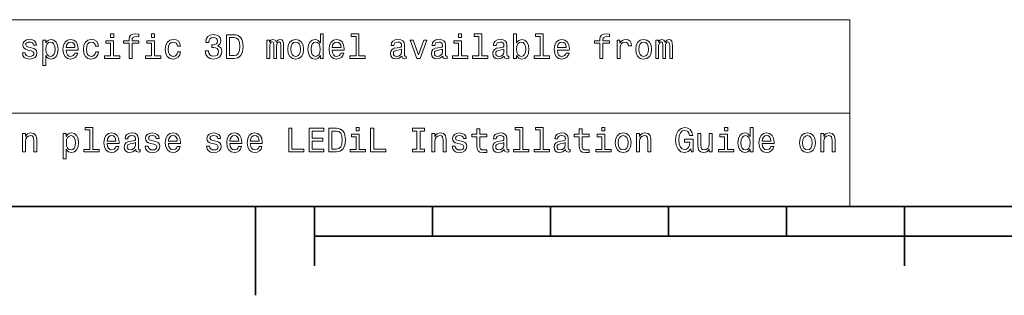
# Model space of a CAD drawing. Extents: x 0 to 420, y 0 to 297.
# Tile 2 of 30: x 85 to 168, y 2 to 26. Entities that reach past the tile are written whole.
import ezdxf

# ---------------------------------------------------------------- set-up
doc = ezdxf.new("R2010")
doc.units = 0

msp = doc.modelspace()

# ---------------------------------------------------------------- linework, layer by layer
at = {"color": 7, "lineweight": 13}
for p, q in [((25, 25.821325), (155.380432, 25.821325)), ((155.380432, 25.821325), (155.380432, 10)), ((25, 17.910664), (155.380432, 17.910664)), ((25, 10), (155.380432, 10))]:
    msp.add_line(p, q, dxfattribs=at)
at = {"color": 7, "lineweight": 35}
for p, q in [((10, 10), (410, 10)), ((105, 10), (105, 2.5)), ((110, 10), (110, 5)), ((120, 10), (120, 7.5)), ((130, 10), (130, 7.5)), ((140, 10), (140, 7.5)), ((150, 10), (150, 7.5)), ((160, 10), (160, 5)), ((110, 7.5), (310, 7.5))]:
    msp.add_line(p, q, dxfattribs=at)
at = {"color": 7, "lineweight": 13}
for points in [[(92.979843, 24.615273), (92.71183, 24.615273), (92.71183, 24.327087), (92.979843, 24.327087)], [(94.282433, 23.825647), (94.282433, 22.546108), (94.536041, 22.546108), (94.536041, 23.825647), (95.112404, 23.825647), (95.112404, 24.041786), (94.536041, 24.041786), (94.536041, 24.136887), (94.556213, 24.252159), (94.622498, 24.329969), (94.734886, 24.37608), (94.896271, 24.39337), (95.112404, 24.381844), (95.112404, 24.600863), (94.838631, 24.615273), (94.59079, 24.589336), (94.417885, 24.511526), (94.31414, 24.37608), (94.282433, 24.182995), (94.282433, 24.041786), (93.818459, 24.041786), (93.818459, 23.825647)], [(96.449585, 24.615273), (96.181572, 24.615273), (96.181572, 24.327087), (96.449585, 24.327087)], [(100.740654, 23.174351), (100.740654, 23.154177), (100.786758, 22.87752), (100.922211, 22.670027), (101.135468, 22.537462), (101.417885, 22.488472), (101.717598, 22.537462), (101.942383, 22.664265), (102.086472, 22.865993), (102.138344, 23.125359), (102.115295, 23.295387), (102.051888, 23.433716), (101.948143, 23.540344), (101.809814, 23.618155), (101.997139, 23.773773), (102.063416, 24.021612), (102.020187, 24.246397), (101.896271, 24.416426), (101.694542, 24.523054), (101.417885, 24.560516), (101.158516, 24.514408), (100.959671, 24.387608), (100.829987, 24.185877), (100.786758, 23.917866), (100.786758, 23.897694), (101.043243, 23.897694), (101.066299, 24.08213), (101.141228, 24.214697), (101.262268, 24.295387), (101.432297, 24.324205), (101.582153, 24.301151), (101.691658, 24.240633), (101.757942, 24.142651), (101.783882, 24.010086), (101.757942, 23.868876), (101.688782, 23.773773), (101.567741, 23.716137), (101.403473, 23.698847), (101.291084, 23.701729), (101.291084, 23.474062), (101.432297, 23.479826), (101.613853, 23.45389), (101.749298, 23.384726), (101.829987, 23.272333), (101.85881, 23.125359), (101.82711, 22.958212), (101.74353, 22.834293), (101.61097, 22.756483), (101.435173, 22.730547), (101.253624, 22.759365), (101.121056, 22.845819), (101.037483, 22.984148), (101.005783, 23.174351)], [(103.198868, 24.546108), (102.533157, 24.546108), (102.533157, 22.546108), (103.198868, 22.546108), (103.512985, 22.609509), (103.746414, 22.802593), (103.890511, 23.116713), (103.942383, 23.546108), (103.896271, 23.984148), (103.838638, 24.157059), (103.757942, 24.295387), (103.524513, 24.482708), (103.371773, 24.528816)], [(103.178696, 24.306915), (103.397713, 24.263687), (103.547569, 24.131123), (103.636909, 23.894812), (103.665726, 23.546108), (103.634026, 23.208933), (103.544685, 22.972622), (103.391953, 22.831411), (103.178696, 22.785301), (102.80117, 22.785301), (102.80117, 24.306915)], [(110.495697, 22.785301), (110.495697, 22.546108), (110.749298, 22.546108), (110.749298, 24.615273), (110.498581, 24.615273), (110.498581, 23.857347), (110.305496, 24.076368), (110.18734, 24.128241), (110.051895, 24.148415), (109.806938, 24.090776), (109.616737, 23.929394), (109.492813, 23.670027), (109.449585, 23.321323), (109.492813, 22.972622), (109.616737, 22.710373), (109.806938, 22.546108), (110.051895, 22.491354), (110.18734, 22.511526), (110.30838, 22.563398)], [(113.518753, 24.402016), (113.518753, 22.759365), (112.997139, 22.759365), (112.997139, 22.546108), (114.291092, 22.546108), (114.291092, 22.759365), (113.772354, 22.759365), (113.772354, 24.615273), (113.121063, 24.615273), (113.121063, 24.402016)], [(122.472649, 24.615273), (122.204636, 24.615273), (122.204636, 24.327087), (122.472649, 24.327087)], [(123.927979, 24.402016), (123.927979, 22.759365), (123.406364, 22.759365), (123.406364, 22.546108), (124.700317, 22.546108), (124.700317, 22.759365), (124.18158, 22.759365), (124.18158, 24.615273), (123.530289, 24.615273), (123.530289, 24.402016)], [(127.132591, 22.785301), (127.319908, 22.563398), (127.576393, 22.491354), (127.818474, 22.546108), (128.011551, 22.710373), (128.132599, 22.972622), (128.178711, 23.321323), (128.132599, 23.670027), (128.008667, 23.929394), (127.818474, 24.090776), (127.576393, 24.148415), (127.322792, 24.073486), (127.219048, 23.981266), (127.132591, 23.857347), (127.132591, 24.615273), (126.87899, 24.615273), (126.87899, 22.546108), (127.132591, 22.546108)], [(129.132599, 24.402016), (129.132599, 22.759365), (128.610977, 22.759365), (128.610977, 22.546108), (129.904938, 22.546108), (129.904938, 22.759365), (129.3862, 22.759365), (129.3862, 24.615273), (128.734894, 24.615273), (128.734894, 24.402016)], [(134.184464, 23.825647), (134.184464, 22.546108), (134.43808, 22.546108), (134.43808, 23.825647), (135.014435, 23.825647), (135.014435, 24.041786), (134.43808, 24.041786), (134.43808, 24.136887), (134.458252, 24.252159), (134.524536, 24.329969), (134.636917, 24.37608), (134.798309, 24.39337), (135.014435, 24.381844), (135.014435, 24.600863), (134.740662, 24.615273), (134.492828, 24.589336), (134.319916, 24.511526), (134.216171, 24.37608), (134.184464, 24.182995), (134.184464, 24.041786), (133.72049, 24.041786), (133.72049, 23.825647)], [(86.01442, 23.448126), (85.76947, 23.505762), (85.587906, 23.572044), (85.52739, 23.707491), (85.544678, 23.802593), (85.605202, 23.871758), (85.703186, 23.914984), (85.844391, 23.932276), (85.979843, 23.914984), (86.086472, 23.863111), (86.155632, 23.785301), (86.184448, 23.681555), (86.432289, 23.681555), (86.432289, 23.687319), (86.389061, 23.874638), (86.270905, 24.021612), (86.086472, 24.113831), (85.844391, 24.148415), (85.599442, 24.113831), (85.420761, 24.01873), (85.308365, 23.87752), (85.273788, 23.698847), (85.299728, 23.525936), (85.380417, 23.404898), (85.512985, 23.318443), (85.70607, 23.257923), (85.98848, 23.188759), (86.161392, 23.116713), (86.207504, 23.059076), (86.224792, 22.972622), (86.19886, 22.865993), (86.1297, 22.785301), (86.017303, 22.733429), (85.867447, 22.716137), (85.708946, 22.733429), (85.593674, 22.793947), (85.515862, 22.89193), (85.484161, 23.027376), (85.239204, 23.027376), (85.279556, 22.796829), (85.397705, 22.629683), (85.585022, 22.528818), (85.844391, 22.491354), (86.115288, 22.528818), (86.314133, 22.629683), (86.435165, 22.791065), (86.478394, 23.00144), (86.446701, 23.182997), (86.357361, 23.306915), (86.210388, 23.387608)], [(87.23056, 23.854465), (87.23056, 24.093658), (86.976959, 24.093658), (86.976959, 21.946684), (87.23056, 21.946684), (87.23056, 22.782419), (87.319901, 22.646973), (87.420761, 22.557636), (87.674362, 22.491354), (87.916443, 22.546108), (88.106644, 22.710373), (88.23056, 22.96974), (88.276672, 23.321323), (88.23056, 23.670027), (88.106644, 23.929394), (87.916443, 24.090776), (87.674362, 24.148415), (87.536041, 24.131123), (87.417877, 24.076368), (87.317017, 23.984148)], [(87.631134, 22.719019), (87.461105, 22.756483), (87.337189, 22.871758), (87.259384, 23.059076), (87.233444, 23.321323), (87.259384, 23.58069), (87.337189, 23.768011), (87.461105, 23.880402), (87.631134, 23.920748), (87.786758, 23.880402), (87.910675, 23.765129), (87.988487, 23.577808), (88.017303, 23.321323), (87.988487, 23.061958), (87.910675, 22.871758), (87.786758, 22.756483)], [(88.948135, 23.246397), (89.962555, 23.246397), (89.965431, 23.364552), (89.919327, 23.695965), (89.792526, 23.943802), (89.59079, 24.093658), (89.322784, 24.148415), (89.060532, 24.090776), (88.858803, 23.929394), (88.729126, 23.667145), (88.683014, 23.321323), (88.726242, 22.966858), (88.855927, 22.707491), (89.054764, 22.546108), (89.314133, 22.491354), (89.538918, 22.528818), (89.723358, 22.626801), (89.858803, 22.782419), (89.936615, 22.989912), (89.685898, 22.989912), (89.634018, 22.874638), (89.55909, 22.788183), (89.34584, 22.719019), (89.181564, 22.750719), (89.057648, 22.851583), (88.976959, 23.015848), (88.948135, 23.237751)], [(88.948135, 23.459652), (88.979843, 23.658501), (89.057648, 23.805473), (89.175812, 23.894812), (89.331421, 23.926512), (89.484161, 23.894812), (89.602318, 23.805473), (89.674362, 23.658501), (89.700302, 23.459652)], [(91.446701, 23.58069), (91.697418, 23.58069), (91.645546, 23.811237), (91.521629, 23.992794), (91.328545, 24.105186), (91.077827, 24.148415), (90.80117, 24.090776), (90.59079, 23.929394), (90.458229, 23.667145), (90.412117, 23.315561), (90.455345, 22.966858), (90.58503, 22.707491), (90.789642, 22.546108), (91.069176, 22.491354), (91.317017, 22.53458), (91.510101, 22.655619), (91.642662, 22.845819), (91.700302, 23.099422), (91.458229, 23.099422), (91.415001, 22.93804), (91.334305, 22.817001), (91.219032, 22.742073), (91.077827, 22.719019), (90.902031, 22.756483), (90.77523, 22.871758), (90.697418, 23.059076), (90.671486, 23.324205), (90.697418, 23.583572), (90.778114, 23.770891), (90.907799, 23.886166), (91.077827, 23.926512), (91.227676, 23.900576), (91.340073, 23.834293), (91.415001, 23.724783)], [(92.971199, 22.759365), (92.971199, 24.041786), (92.319901, 24.041786), (92.319901, 23.825647), (92.71759, 23.825647), (92.71759, 22.759365), (92.19886, 22.759365), (92.19886, 22.546108), (93.495689, 22.546108), (93.495689, 22.759365)], [(96.440941, 22.759365), (96.440941, 24.041786), (95.789642, 24.041786), (95.789642, 23.825647), (96.187332, 23.825647), (96.187332, 22.759365), (95.668602, 22.759365), (95.668602, 22.546108), (96.965431, 22.546108), (96.965431, 22.759365)], [(98.386185, 23.58069), (98.636902, 23.58069), (98.58503, 23.811237), (98.461113, 23.992794), (98.268028, 24.105186), (98.017311, 24.148415), (97.740654, 24.090776), (97.530273, 23.929394), (97.397713, 23.667145), (97.351601, 23.315561), (97.394829, 22.966858), (97.524513, 22.707491), (97.729126, 22.546108), (98.008659, 22.491354), (98.2565, 22.53458), (98.449585, 22.655619), (98.582146, 22.845819), (98.639786, 23.099422), (98.397713, 23.099422), (98.354485, 22.93804), (98.273788, 22.817001), (98.158516, 22.742073), (98.017311, 22.719019), (97.841515, 22.756483), (97.714714, 22.871758), (97.636902, 23.059076), (97.61097, 23.324205), (97.636902, 23.583572), (97.717598, 23.770891), (97.847282, 23.886166), (98.017311, 23.926512), (98.16716, 23.900576), (98.279556, 23.834293), (98.354485, 23.724783)], [(105.974083, 22.546108), (106.207512, 22.546108), (106.207512, 23.58069), (106.221924, 23.736309), (106.265152, 23.848701), (106.331429, 23.914984), (106.417885, 23.940922), (106.487053, 23.917866), (106.533157, 23.860229), (106.556213, 23.762247), (106.564857, 23.632565), (106.564857, 22.546108), (106.783882, 22.546108), (106.783882, 23.58069), (106.798294, 23.733429), (106.841515, 23.845819), (106.910683, 23.914984), (106.997139, 23.940922), (107.066299, 23.917866), (107.112411, 23.860229), (107.141228, 23.632565), (107.141228, 22.546108), (107.374657, 22.546108), (107.374657, 23.615273), (107.360252, 23.837175), (107.31414, 24.007204), (107.221924, 24.11095), (107.072067, 24.148415), (106.896271, 24.090776), (106.760826, 23.92363), (106.654198, 24.087894), (106.475525, 24.148415), (106.311256, 24.090776), (106.198868, 23.929394), (106.198868, 24.093658), (105.974083, 24.093658)], [(107.734894, 23.318443), (107.780998, 22.966858), (107.913567, 22.707491), (108.12394, 22.546108), (108.406357, 22.491354), (108.685898, 22.546108), (108.896271, 22.704609), (109.028839, 22.963976), (109.077827, 23.318443), (109.028839, 23.670027), (108.896271, 23.932276), (108.685898, 24.090776), (108.406357, 24.148415), (108.12394, 24.090776), (107.913567, 23.929394), (107.780998, 23.670027)], [(107.994255, 23.321323), (108.020195, 23.58069), (108.100883, 23.768011), (108.230568, 23.883284), (108.406357, 23.92363), (108.579269, 23.883284), (108.708954, 23.770891), (108.789642, 23.58069), (108.818466, 23.321323), (108.789642, 23.059076), (108.708954, 22.868876), (108.579269, 22.753601), (108.406357, 22.716137), (108.230568, 22.753601), (108.100883, 22.868876), (108.020195, 23.059076)], [(110.095123, 23.920748), (110.262268, 23.880402), (110.389069, 23.768011), (110.463997, 23.58069), (110.492813, 23.321323), (110.463997, 23.059076), (110.389069, 22.871758), (110.262268, 22.756483), (110.095123, 22.719019), (109.936623, 22.756483), (109.815582, 22.871758), (109.734894, 23.061958), (109.708954, 23.321323), (109.734894, 23.577808), (109.815582, 23.765129), (109.936623, 23.880402)], [(111.501465, 23.246397), (112.515869, 23.246397), (112.518753, 23.364552), (112.472641, 23.695965), (112.34584, 23.943802), (112.144112, 24.093658), (111.876099, 24.148415), (111.613853, 24.090776), (111.412125, 23.929394), (111.28244, 23.667145), (111.236336, 23.321323), (111.279564, 22.966858), (111.409241, 22.707491), (111.608093, 22.546108), (111.867455, 22.491354), (112.092239, 22.528818), (112.27668, 22.626801), (112.412125, 22.782419), (112.489937, 22.989912), (112.239212, 22.989912), (112.18734, 22.874638), (112.112411, 22.788183), (111.899155, 22.719019), (111.734894, 22.750719), (111.61097, 22.851583), (111.530281, 23.015848), (111.501465, 23.237751)], [(111.501465, 23.459652), (111.533165, 23.658501), (111.61097, 23.805473), (111.729126, 23.894812), (111.88475, 23.926512), (112.037483, 23.894812), (112.15564, 23.805473), (112.227684, 23.658501), (112.253624, 23.459652)], [(117.403481, 22.747837), (117.403481, 22.739191), (117.417892, 22.641209), (117.461121, 22.572044), (117.642677, 22.51729), (117.783882, 22.540344), (117.783882, 22.736309), (117.723366, 22.727665), (117.642677, 22.765129), (117.628265, 22.880402), (117.628265, 23.681555), (117.593681, 23.886166), (117.492821, 24.030258), (117.317024, 24.116713), (117.069191, 24.148415), (116.82711, 24.113831), (116.648438, 24.015848), (116.536049, 23.863111), (116.498581, 23.661383), (116.498581, 23.644091), (116.72625, 23.644091), (116.746422, 23.765129), (116.809822, 23.851583), (116.913567, 23.903458), (117.060539, 23.92363), (117.201752, 23.90922), (117.30262, 23.865993), (117.363136, 23.791065), (117.383308, 23.687319), (117.37178, 23.56628), (117.325668, 23.505762), (117.210396, 23.476944), (116.994263, 23.45389), (116.746422, 23.402016), (116.570625, 23.309797), (116.466881, 23.165705), (116.435181, 22.952448), (116.463997, 22.762247), (116.553337, 22.621037), (116.697426, 22.531698), (116.896278, 22.499998), (117.164291, 22.560518)], [(118.683022, 22.546108), (118.951035, 22.546108), (119.515877, 24.093658), (119.253624, 24.093658), (118.818466, 22.845819), (118.374664, 24.093658), (118.109535, 24.093658)], [(120.873222, 22.747837), (120.873222, 22.739191), (120.887634, 22.641209), (120.930862, 22.572044), (121.112419, 22.51729), (121.253624, 22.540344), (121.253624, 22.736309), (121.193108, 22.727665), (121.112419, 22.765129), (121.098007, 22.880402), (121.098007, 23.681555), (121.063423, 23.886166), (120.962563, 24.030258), (120.786766, 24.116713), (120.538933, 24.148415), (120.296852, 24.113831), (120.118179, 24.015848), (120.005791, 23.863111), (119.968323, 23.661383), (119.968323, 23.644091), (120.195992, 23.644091), (120.216164, 23.765129), (120.279564, 23.851583), (120.383308, 23.903458), (120.530281, 23.92363), (120.671494, 23.90922), (120.772362, 23.865993), (120.832878, 23.791065), (120.85305, 23.687319), (120.841522, 23.56628), (120.79541, 23.505762), (120.680138, 23.476944), (120.464005, 23.45389), (120.216164, 23.402016), (120.040367, 23.309797), (119.936623, 23.165705), (119.904922, 22.952448), (119.933739, 22.762247), (120.023079, 22.621037), (120.167168, 22.531698), (120.36602, 22.499998), (120.634033, 22.560518)], [(122.464005, 22.759365), (122.464005, 24.041786), (121.812706, 24.041786), (121.812706, 23.825647), (122.210403, 23.825647), (122.210403, 22.759365), (121.691666, 22.759365), (121.691666, 22.546108), (122.988495, 22.546108), (122.988495, 22.759365)], [(126.077835, 22.747837), (126.077835, 22.739191), (126.092247, 22.641209), (126.135475, 22.572044), (126.317032, 22.51729), (126.458237, 22.540344), (126.458237, 22.736309), (126.39772, 22.727665), (126.317032, 22.765129), (126.30262, 22.880402), (126.30262, 23.681555), (126.268036, 23.886166), (126.167175, 24.030258), (125.991379, 24.116713), (125.743546, 24.148415), (125.501465, 24.113831), (125.322792, 24.015848), (125.210403, 23.863111), (125.172935, 23.661383), (125.172935, 23.644091), (125.400604, 23.644091), (125.420776, 23.765129), (125.484177, 23.851583), (125.587921, 23.903458), (125.734894, 23.92363), (125.876106, 23.90922), (125.976974, 23.865993), (126.037491, 23.791065), (126.057663, 23.687319), (126.046135, 23.56628), (126.000023, 23.505762), (125.88475, 23.476944), (125.668617, 23.45389), (125.420776, 23.402016), (125.24498, 23.309797), (125.141235, 23.165705), (125.109535, 22.952448), (125.138351, 22.762247), (125.227692, 22.621037), (125.37178, 22.531698), (125.570633, 22.499998), (125.838646, 22.560518)], [(127.919334, 23.321323), (127.890518, 23.061958), (127.812706, 22.871758), (127.688789, 22.756483), (127.533165, 22.719019), (127.363136, 22.756483), (127.23922, 22.871758), (127.161407, 23.059076), (127.135475, 23.321323), (127.161407, 23.58069), (127.23922, 23.768011), (127.363136, 23.880402), (127.533165, 23.920748), (127.688789, 23.880402), (127.812706, 23.765129), (127.890518, 23.577808)], [(130.585052, 23.246397), (131.599457, 23.246397), (131.602325, 23.364552), (131.556213, 23.695965), (131.429413, 23.943802), (131.227692, 24.093658), (130.959686, 24.148415), (130.697433, 24.090776), (130.495697, 23.929394), (130.366028, 23.667145), (130.319916, 23.321323), (130.363144, 22.966858), (130.492828, 22.707491), (130.691681, 22.546108), (130.951035, 22.491354), (131.175812, 22.528818), (131.36026, 22.626801), (131.495697, 22.782419), (131.573517, 22.989912), (131.322784, 22.989912), (131.27092, 22.874638), (131.195984, 22.788183), (130.982727, 22.719019), (130.818481, 22.750719), (130.69455, 22.851583), (130.613861, 23.015848), (130.585052, 23.237751)], [(130.585052, 23.459652), (130.616745, 23.658501), (130.69455, 23.805473), (130.812714, 23.894812), (130.968323, 23.926512), (131.121063, 23.894812), (131.239227, 23.805473), (131.311264, 23.658501), (131.337204, 23.459652)], [(135.662857, 22.546108), (135.916458, 22.546108), (135.916458, 23.430834), (135.942383, 23.644091), (136.020203, 23.796829), (136.147003, 23.889048), (136.317032, 23.920748), (136.443832, 23.900576), (136.53894, 23.842937), (136.596573, 23.744955), (136.616745, 23.612391), (136.87323, 23.612391), (136.838654, 23.845819), (136.743546, 24.012966), (136.585052, 24.113831), (136.368896, 24.148415), (136.221924, 24.125359), (136.095123, 24.067722), (135.982742, 23.96974), (135.893402, 23.837175), (135.893402, 24.093658), (135.662857, 24.093658)], [(137.227692, 23.318443), (137.273804, 22.966858), (137.406372, 22.707491), (137.616745, 22.546108), (137.89917, 22.491354), (138.178711, 22.546108), (138.389069, 22.704609), (138.521637, 22.963976), (138.570633, 23.318443), (138.521637, 23.670027), (138.389069, 23.932276), (138.178711, 24.090776), (137.89917, 24.148415), (137.616745, 24.090776), (137.406372, 23.929394), (137.273804, 23.670027)], [(137.487061, 23.321323), (137.513, 23.58069), (137.593689, 23.768011), (137.723373, 23.883284), (137.89917, 23.92363), (138.072083, 23.883284), (138.201752, 23.770891), (138.28244, 23.58069), (138.311279, 23.321323), (138.28244, 23.059076), (138.201752, 22.868876), (138.072083, 22.753601), (137.89917, 22.716137), (137.723373, 22.753601), (137.593689, 22.868876), (137.513, 23.059076)], [(138.93663, 22.546108), (139.170059, 22.546108), (139.170059, 23.58069), (139.184479, 23.736309), (139.227692, 23.848701), (139.293976, 23.914984), (139.380432, 23.940922), (139.4496, 23.917866), (139.495697, 23.860229), (139.518768, 23.762247), (139.527405, 23.632565), (139.527405, 22.546108), (139.746429, 22.546108), (139.746429, 23.58069), (139.760834, 23.733429), (139.804062, 23.845819), (139.87323, 23.914984), (139.959686, 23.940922), (140.028839, 23.917866), (140.074951, 23.860229), (140.103775, 23.632565), (140.103775, 22.546108), (140.337204, 22.546108), (140.337204, 23.615273), (140.3228, 23.837175), (140.276688, 24.007204), (140.184479, 24.11095), (140.034607, 24.148415), (139.858826, 24.090776), (139.723373, 23.92363), (139.616745, 24.087894), (139.43808, 24.148415), (139.273804, 24.090776), (139.161407, 23.929394), (139.161407, 24.093658), (138.93663, 24.093658)], [(117.374664, 23.087894), (117.34008, 22.93804), (117.247864, 22.822765), (117.109535, 22.747837), (116.939507, 22.721901), (116.829994, 22.736309), (116.752182, 22.782419), (116.703194, 22.863111), (116.688782, 22.975504), (116.70031, 23.076368), (116.746422, 23.148415), (116.930862, 23.229105), (117.164291, 23.263687), (117.374664, 23.332851)], [(120.844406, 23.087894), (120.809822, 22.93804), (120.717606, 22.822765), (120.579277, 22.747837), (120.409248, 22.721901), (120.299736, 22.736309), (120.221924, 22.782419), (120.172935, 22.863111), (120.158524, 22.975504), (120.170052, 23.076368), (120.216164, 23.148415), (120.400604, 23.229105), (120.634033, 23.263687), (120.844406, 23.332851)], [(126.049019, 23.087894), (126.014435, 22.93804), (125.922218, 22.822765), (125.78389, 22.747837), (125.613861, 22.721901), (125.504349, 22.736309), (125.426537, 22.782419), (125.377548, 22.863111), (125.363136, 22.975504), (125.374664, 23.076368), (125.420776, 23.148415), (125.605217, 23.229105), (125.838646, 23.263687), (126.049019, 23.332851)], [(90.965431, 16.491356), (90.965431, 14.848704), (90.443817, 14.848704), (90.443817, 14.635448), (91.73777, 14.635448), (91.73777, 14.848704), (91.219032, 14.848704), (91.219032, 16.704613), (90.567741, 16.704613), (90.567741, 16.491356)], [(113.798294, 16.704613), (113.530281, 16.704613), (113.530281, 16.416428), (113.798294, 16.416428)], [(127.39772, 16.491356), (127.39772, 14.848704), (126.876106, 14.848704), (126.876106, 14.635448), (128.170059, 14.635448), (128.170059, 14.848704), (127.651321, 14.848704), (127.651321, 16.704613), (127.000031, 16.704613), (127.000031, 16.491356)], [(129.132599, 16.491356), (129.132599, 14.848704), (128.610977, 14.848704), (128.610977, 14.635448), (129.904938, 14.635448), (129.904938, 14.848704), (129.3862, 14.848704), (129.3862, 16.704613), (128.734894, 16.704613), (128.734894, 16.491356)], [(134.616745, 16.704613), (134.348724, 16.704613), (134.348724, 16.416428), (134.616745, 16.416428)], [(145.02597, 16.704613), (144.757965, 16.704613), (144.757965, 16.416428), (145.02597, 16.416428)], [(146.927979, 14.87464), (146.927979, 14.635448), (147.18158, 14.635448), (147.18158, 16.704613), (146.930878, 16.704613), (146.930878, 15.946687), (146.737793, 16.165707), (146.619629, 16.217581), (146.484192, 16.237753), (146.239227, 16.180117), (146.049026, 16.018732), (145.92511, 15.759367), (145.881866, 15.410664), (145.92511, 15.06196), (146.049026, 14.799712), (146.239227, 14.635448), (146.484192, 14.580692), (146.619629, 14.600865), (146.740662, 14.652739)], [(85.2565, 14.635448), (85.510101, 14.635448), (85.510101, 15.528819), (85.536041, 15.73343), (85.619614, 15.883286), (85.74929, 15.975505), (85.922203, 16.010088), (86.060532, 15.981269), (86.146988, 15.903459), (86.190216, 15.773776), (86.20462, 15.600865), (86.20462, 14.635448), (86.458221, 14.635448), (86.458221, 15.652739), (86.446701, 15.857349), (86.394821, 16.027378), (86.224792, 16.182999), (85.959671, 16.237753), (85.812691, 16.217581), (85.688774, 16.162825), (85.582146, 16.070606), (85.498573, 15.946687), (85.498573, 16.182999), (85.2565, 16.182999)], [(88.965431, 15.943805), (88.965431, 16.182999), (88.71183, 16.182999), (88.71183, 14.036024), (88.965431, 14.036024), (88.965431, 14.871758), (89.054764, 14.736312), (89.155632, 14.646975), (89.409241, 14.580692), (89.651306, 14.635448), (89.841507, 14.799712), (89.965431, 15.059078), (90.011543, 15.410664), (89.965431, 15.759367), (89.841507, 16.018732), (89.651306, 16.180117), (89.409241, 16.237753), (89.270905, 16.220463), (89.152756, 16.165707), (89.051888, 16.073488)], [(89.366013, 14.808358), (89.195984, 14.845822), (89.07206, 14.961096), (88.994247, 15.148416), (88.968315, 15.410664), (88.994247, 15.67003), (89.07206, 15.857349), (89.195984, 15.969742), (89.366013, 16.010088), (89.521629, 15.969742), (89.645546, 15.854467), (89.723358, 15.667148), (89.752174, 15.410664), (89.723358, 15.151298), (89.645546, 14.961096), (89.521629, 14.845822)], [(92.417885, 15.335735), (93.432289, 15.335735), (93.435173, 15.453892), (93.389061, 15.785303), (93.26226, 16.033142), (93.060532, 16.182999), (92.792519, 16.237753), (92.530273, 16.180117), (92.328545, 16.018732), (92.19886, 15.756485), (92.152756, 15.410664), (92.195984, 15.056197), (92.325661, 14.796831), (92.524513, 14.635448), (92.783875, 14.580692), (93.008659, 14.618156), (93.1931, 14.716139), (93.328545, 14.871758), (93.406357, 15.079251), (93.155632, 15.079251), (93.10376, 14.963978), (93.028831, 14.877522), (92.815575, 14.808358), (92.651314, 14.840058), (92.52739, 14.940923), (92.446701, 15.105188), (92.417885, 15.32709)], [(92.417885, 15.548992), (92.449585, 15.747839), (92.52739, 15.894814), (92.645546, 15.984151), (92.80117, 16.01585), (92.953903, 15.984151), (93.07206, 15.894814), (93.144104, 15.747839), (93.170044, 15.548992)], [(94.850159, 14.837176), (94.850159, 14.828531), (94.864571, 14.730548), (94.907799, 14.661384), (95.089355, 14.606629), (95.23056, 14.629683), (95.23056, 14.825649), (95.170044, 14.817003), (95.089355, 14.854467), (95.074944, 14.969742), (95.074944, 15.770894), (95.040359, 15.975505), (94.939499, 16.119596), (94.763702, 16.206053), (94.515869, 16.237753), (94.273788, 16.203171), (94.095116, 16.105188), (93.982727, 15.952451), (93.945259, 15.750721), (93.945259, 15.73343), (94.172928, 15.73343), (94.1931, 15.854467), (94.2565, 15.940923), (94.360245, 15.992796), (94.507217, 16.01297), (94.64843, 15.99856), (94.749298, 15.955332), (94.809814, 15.880404), (94.829987, 15.776658), (94.818459, 15.655621), (94.772346, 15.595101), (94.657074, 15.566283), (94.440941, 15.543228), (94.1931, 15.491355), (94.017303, 15.399137), (93.913559, 15.255044), (93.881859, 15.041787), (93.910675, 14.851585), (94.000015, 14.710376), (94.144104, 14.621038), (94.342957, 14.589338), (94.61097, 14.649857)], [(96.423645, 15.537465), (96.178688, 15.595101), (95.997131, 15.661385), (95.936615, 15.796831), (95.953903, 15.891932), (96.014427, 15.961096), (96.112411, 16.004324), (96.253616, 16.021614), (96.389069, 16.004324), (96.495697, 15.952451), (96.564857, 15.87464), (96.593674, 15.770894), (96.841515, 15.770894), (96.841515, 15.776658), (96.798286, 15.963978), (96.68013, 16.110952), (96.495697, 16.203171), (96.253616, 16.237753), (96.008659, 16.203171), (95.829987, 16.10807), (95.717598, 15.96686), (95.683014, 15.788185), (95.708946, 15.615274), (95.789642, 15.494237), (95.922203, 15.407782), (96.115288, 15.347263), (96.397713, 15.278099), (96.570618, 15.206053), (96.61673, 15.148416), (96.634026, 15.06196), (96.608086, 14.955332), (96.538918, 14.87464), (96.426529, 14.822767), (96.276672, 14.805476), (96.118172, 14.822767), (96.002899, 14.883286), (95.925087, 14.981269), (95.893387, 15.116715), (95.64843, 15.116715), (95.688774, 14.886168), (95.806931, 14.719021), (95.994255, 14.618156), (96.253616, 14.580692), (96.524513, 14.618156), (96.723358, 14.719021), (96.844398, 14.880404), (96.887627, 15.090779), (96.855927, 15.272335), (96.766586, 15.396255), (96.619614, 15.476946)], [(97.622498, 15.335735), (98.636902, 15.335735), (98.639786, 15.453892), (98.593674, 15.785303), (98.466873, 16.033142), (98.265144, 16.182999), (97.997131, 16.237753), (97.734886, 16.180117), (97.533157, 16.018732), (97.403473, 15.756485), (97.357368, 15.410664), (97.400597, 15.056197), (97.530273, 14.796831), (97.729126, 14.635448), (97.988487, 14.580692), (98.213272, 14.618156), (98.397713, 14.716139), (98.533157, 14.871758), (98.61097, 15.079251), (98.360245, 15.079251), (98.308372, 14.963978), (98.233444, 14.877522), (98.020187, 14.808358), (97.855927, 14.840058), (97.732002, 14.940923), (97.651314, 15.105188), (97.622498, 15.32709)], [(97.622498, 15.548992), (97.654198, 15.747839), (97.732002, 15.894814), (97.850159, 15.984151), (98.005783, 16.01585), (98.158516, 15.984151), (98.276672, 15.894814), (98.348717, 15.747839), (98.374657, 15.548992)], [(101.628258, 15.537465), (101.383301, 15.595101), (101.201744, 15.661385), (101.141228, 15.796831), (101.158516, 15.891932), (101.21904, 15.961096), (101.317024, 16.004324), (101.458229, 16.021614), (101.593681, 16.004324), (101.70031, 15.952451), (101.76947, 15.87464), (101.798286, 15.770894), (102.046127, 15.770894), (102.046127, 15.776658), (102.002899, 15.963978), (101.884743, 16.110952), (101.70031, 16.203171), (101.458229, 16.237753), (101.213272, 16.203171), (101.034599, 16.10807), (100.922211, 15.96686), (100.887627, 15.788185), (100.913559, 15.615274), (100.994255, 15.494237), (101.126816, 15.407782), (101.319901, 15.347263), (101.602325, 15.278099), (101.77523, 15.206053), (101.821342, 15.148416), (101.838638, 15.06196), (101.812698, 14.955332), (101.74353, 14.87464), (101.631142, 14.822767), (101.481285, 14.805476), (101.322784, 14.822767), (101.207512, 14.883286), (101.1297, 14.981269), (101.098, 15.116715), (100.853043, 15.116715), (100.893387, 14.886168), (101.011543, 14.719021), (101.198868, 14.618156), (101.458229, 14.580692), (101.729126, 14.618156), (101.927971, 14.719021), (102.049011, 14.880404), (102.092239, 15.090779), (102.060539, 15.272335), (101.971199, 15.396255), (101.824226, 15.476946)], [(102.82711, 15.335735), (103.841515, 15.335735), (103.844398, 15.453892), (103.798286, 15.785303), (103.671486, 16.033142), (103.469757, 16.182999), (103.201744, 16.237753), (102.939499, 16.180117), (102.73777, 16.018732), (102.608086, 15.756485), (102.561981, 15.410664), (102.605209, 15.056197), (102.734886, 14.796831), (102.933739, 14.635448), (103.1931, 14.580692), (103.417885, 14.618156), (103.602325, 14.716139), (103.73777, 14.871758), (103.815582, 15.079251), (103.564857, 15.079251), (103.512985, 14.963978), (103.438057, 14.877522), (103.2248, 14.808358), (103.060539, 14.840058), (102.936615, 14.940923), (102.855927, 15.105188), (102.82711, 15.32709)], [(102.82711, 15.548992), (102.85881, 15.747839), (102.936615, 15.894814), (103.054771, 15.984151), (103.210396, 16.01585), (103.363129, 15.984151), (103.481285, 15.894814), (103.553329, 15.747839), (103.579269, 15.548992)], [(104.561981, 15.335735), (105.576385, 15.335735), (105.579269, 15.453892), (105.533157, 15.785303), (105.406357, 16.033142), (105.204628, 16.182999), (104.936615, 16.237753), (104.67437, 16.180117), (104.472641, 16.018732), (104.342957, 15.756485), (104.296852, 15.410664), (104.34008, 15.056197), (104.469757, 14.796831), (104.66861, 14.635448), (104.927971, 14.580692), (105.152756, 14.618156), (105.337196, 14.716139), (105.472641, 14.871758), (105.550453, 15.079251), (105.299728, 15.079251), (105.247856, 14.963978), (105.172928, 14.877522), (104.959671, 14.808358), (104.79541, 14.840058), (104.671486, 14.940923), (104.590797, 15.105188), (104.561981, 15.32709)], [(104.561981, 15.548992), (104.593681, 15.747839), (104.671486, 15.894814), (104.789642, 15.984151), (104.945267, 16.01585), (105.098, 15.984151), (105.216156, 15.894814), (105.2882, 15.747839), (105.31414, 15.548992)], [(107.821342, 14.635448), (109.106651, 14.635448), (109.106651, 14.877522), (108.086479, 14.877522), (108.086479, 16.635448), (107.821342, 16.635448)], [(109.536041, 14.635448), (110.804054, 14.635448), (110.804054, 14.877522), (109.80117, 14.877522), (109.80117, 15.554756), (110.694542, 15.554756), (110.694542, 15.793949), (109.80117, 15.793949), (109.80117, 16.393372), (110.780998, 16.393372), (110.780998, 16.635448), (109.536041, 16.635448)], [(111.873222, 16.635448), (111.207512, 16.635448), (111.207512, 14.635448), (111.873222, 14.635448), (112.18734, 14.698848), (112.420769, 14.891932), (112.564865, 15.206053), (112.616737, 15.635448), (112.570625, 16.073488), (112.512993, 16.246399), (112.432297, 16.384727), (112.198868, 16.572046), (112.046127, 16.618156)], [(111.85305, 16.396254), (112.072067, 16.353027), (112.221924, 16.220463), (112.311264, 15.984151), (112.34008, 15.635448), (112.30838, 15.298272), (112.21904, 15.06196), (112.066307, 14.92075), (111.85305, 14.87464), (111.475525, 14.87464), (111.475525, 16.396254)], [(113.78965, 14.848704), (113.78965, 16.131124), (113.138351, 16.131124), (113.138351, 15.914987), (113.536041, 15.914987), (113.536041, 14.848704), (113.017311, 14.848704), (113.017311, 14.635448), (114.31414, 14.635448), (114.31414, 14.848704)], [(114.760826, 14.635448), (116.046135, 14.635448), (116.046135, 14.877522), (115.025963, 14.877522), (115.025963, 16.635448), (114.760826, 16.635448)], [(118.683022, 14.877522), (118.314148, 14.877522), (118.314148, 14.635448), (119.317024, 14.635448), (119.317024, 14.877522), (118.948151, 14.877522), (118.948151, 16.393372), (119.317024, 16.393372), (119.317024, 16.635448), (118.314148, 16.635448), (118.314148, 16.393372), (118.683022, 16.393372)], [(119.953918, 14.635448), (120.20752, 14.635448), (120.20752, 15.528819), (120.233452, 15.73343), (120.317024, 15.883286), (120.446709, 15.975505), (120.619621, 16.010088), (120.75795, 15.981269), (120.844406, 15.903459), (120.887634, 15.773776), (120.902039, 15.600865), (120.902039, 14.635448), (121.155647, 14.635448), (121.155647, 15.652739), (121.144119, 15.857349), (121.092247, 16.027378), (120.922218, 16.182999), (120.657082, 16.237753), (120.510109, 16.217581), (120.386192, 16.162825), (120.279564, 16.070606), (120.195992, 15.946687), (120.195992, 16.182999), (119.953918, 16.182999)], [(122.446709, 15.537465), (122.201752, 15.595101), (122.020195, 15.661385), (121.959679, 15.796831), (121.976967, 15.891932), (122.037491, 15.961096), (122.135475, 16.004324), (122.27668, 16.021614), (122.412132, 16.004324), (122.518761, 15.952451), (122.587921, 15.87464), (122.616737, 15.770894), (122.864578, 15.770894), (122.864578, 15.776658), (122.82135, 15.963978), (122.703194, 16.110952), (122.518761, 16.203171), (122.27668, 16.237753), (122.031723, 16.203171), (121.85305, 16.10807), (121.740662, 15.96686), (121.706078, 15.788185), (121.73201, 15.615274), (121.812706, 15.494237), (121.945267, 15.407782), (122.138351, 15.347263), (122.420776, 15.278099), (122.593681, 15.206053), (122.639793, 15.148416), (122.657089, 15.06196), (122.631149, 14.955332), (122.561981, 14.87464), (122.449593, 14.822767), (122.299736, 14.805476), (122.141235, 14.822767), (122.025963, 14.883286), (121.948151, 14.981269), (121.916451, 15.116715), (121.671494, 15.116715), (121.711838, 14.886168), (121.829994, 14.719021), (122.017319, 14.618156), (122.27668, 14.580692), (122.547577, 14.618156), (122.746422, 14.719021), (122.867462, 14.880404), (122.91069, 15.090779), (122.87899, 15.272335), (122.78965, 15.396255), (122.642677, 15.476946)], [(123.763718, 15.914987), (123.763718, 15.139771), (123.781006, 14.88905), (123.861694, 14.716139), (124.023079, 14.615274), (124.296852, 14.580692), (124.596565, 14.595101), (124.596565, 14.814122), (124.377548, 14.796831), (124.178703, 14.819885), (124.072075, 14.891932), (124.025963, 15.012969), (124.017319, 15.182998), (124.017319, 15.914987), (124.596565, 15.914987), (124.596565, 16.131124), (124.017319, 16.131124), (124.017319, 16.583574), (123.763718, 16.583574), (123.763718, 16.131124), (123.325676, 16.131124), (123.325676, 15.914987)], [(126.077835, 14.837176), (126.077835, 14.828531), (126.092247, 14.730548), (126.135475, 14.661384), (126.317032, 14.606629), (126.458237, 14.629683), (126.458237, 14.825649), (126.39772, 14.817003), (126.317032, 14.854467), (126.30262, 14.969742), (126.30262, 15.770894), (126.268036, 15.975505), (126.167175, 16.119596), (125.991379, 16.206053), (125.743546, 16.237753), (125.501465, 16.203171), (125.322792, 16.105188), (125.210403, 15.952451), (125.172935, 15.750721), (125.172935, 15.73343), (125.400604, 15.73343), (125.420776, 15.854467), (125.484177, 15.940923), (125.587921, 15.992796), (125.734894, 16.01297), (125.876106, 15.99856), (125.976974, 15.955332), (126.037491, 15.880404), (126.057663, 15.776658), (126.046135, 15.655621), (126.000023, 15.595101), (125.88475, 15.566283), (125.668617, 15.543228), (125.420776, 15.491355), (125.24498, 15.399137), (125.141235, 15.255044), (125.109535, 15.041787), (125.138351, 14.851585), (125.227692, 14.710376), (125.37178, 14.621038), (125.570633, 14.589338), (125.838646, 14.649857)], [(131.28244, 14.837176), (131.28244, 14.828531), (131.29686, 14.730548), (131.340088, 14.661384), (131.521637, 14.606629), (131.662842, 14.629683), (131.662842, 14.825649), (131.602325, 14.817003), (131.521637, 14.854467), (131.507233, 14.969742), (131.507233, 15.770894), (131.472656, 15.975505), (131.371796, 16.119596), (131.195984, 16.206053), (130.948151, 16.237753), (130.706085, 16.203171), (130.527405, 16.105188), (130.415009, 15.952451), (130.377548, 15.750721), (130.377548, 15.73343), (130.605225, 15.73343), (130.625397, 15.854467), (130.688782, 15.940923), (130.792542, 15.992796), (130.939514, 16.01297), (131.080719, 15.99856), (131.18158, 15.955332), (131.242096, 15.880404), (131.262268, 15.776658), (131.250748, 15.655621), (131.204636, 15.595101), (131.089355, 15.566283), (130.87323, 15.543228), (130.625397, 15.491355), (130.449585, 15.399137), (130.345856, 15.255044), (130.314148, 15.041787), (130.342957, 14.851585), (130.432312, 14.710376), (130.576385, 14.621038), (130.775238, 14.589338), (131.043259, 14.649857)], [(132.43808, 15.914987), (132.43808, 15.139771), (132.455353, 14.88905), (132.536041, 14.716139), (132.697433, 14.615274), (132.971207, 14.580692), (133.27092, 14.595101), (133.27092, 14.814122), (133.05191, 14.796831), (132.853058, 14.819885), (132.746429, 14.891932), (132.700317, 15.012969), (132.691681, 15.182998), (132.691681, 15.914987), (133.27092, 15.914987), (133.27092, 16.131124), (132.691681, 16.131124), (132.691681, 16.583574), (132.43808, 16.583574), (132.43808, 16.131124), (132.000031, 16.131124), (132.000031, 15.914987)], [(134.608093, 14.848704), (134.608093, 16.131124), (133.956802, 16.131124), (133.956802, 15.914987), (134.354492, 15.914987), (134.354492, 14.848704), (133.835754, 14.848704), (133.835754, 14.635448), (135.132599, 14.635448), (135.132599, 14.848704)], [(135.492828, 15.407782), (135.53894, 15.056197), (135.671509, 14.796831), (135.881866, 14.635448), (136.164291, 14.580692), (136.443832, 14.635448), (136.654205, 14.793949), (136.786774, 15.053315), (136.835754, 15.407782), (136.786774, 15.759367), (136.654205, 16.021614), (136.443832, 16.180117), (136.164291, 16.237753), (135.881866, 16.180117), (135.671509, 16.018732), (135.53894, 15.759367)], [(135.752197, 15.410664), (135.778137, 15.67003), (135.858826, 15.857349), (135.988495, 15.972623), (136.164291, 16.01297), (136.337204, 15.972623), (136.466888, 15.860231), (136.547577, 15.67003), (136.576401, 15.410664), (136.547577, 15.148416), (136.466888, 14.958214), (136.337204, 14.84294), (136.164291, 14.805476), (135.988495, 14.84294), (135.858826, 14.958214), (135.778137, 15.148416)], [(137.302628, 14.635448), (137.556229, 14.635448), (137.556229, 15.528819), (137.582153, 15.73343), (137.665741, 15.883286), (137.79541, 15.975505), (137.968323, 16.010088), (138.106659, 15.981269), (138.193115, 15.903459), (138.236343, 15.773776), (138.250748, 15.600865), (138.250748, 14.635448), (138.504364, 14.635448), (138.504364, 15.652739), (138.492828, 15.857349), (138.440948, 16.027378), (138.270935, 16.182999), (138.005798, 16.237753), (137.858826, 16.217581), (137.734894, 16.162825), (137.628265, 16.070606), (137.544708, 15.946687), (137.544708, 16.182999), (137.302628, 16.182999)], [(141.896286, 14.903459), (141.945282, 14.635448), (142.089371, 14.635448), (142.089371, 15.716139), (141.36026, 15.716139), (141.36026, 15.471182), (141.80983, 15.471182), (141.80983, 15.453892), (141.775238, 15.188762), (141.683029, 14.992796), (141.541809, 14.868876), (141.366028, 14.828531), (141.170059, 14.880404), (141.017334, 15.036024), (140.919342, 15.292508), (140.884766, 15.644093), (140.916458, 15.992796), (141.014435, 16.249281), (141.170059, 16.4049), (141.380432, 16.459656), (141.524536, 16.430836), (141.642685, 16.350145), (141.729141, 16.214699), (141.778137, 16.033142), (142.063431, 16.033142), (141.988495, 16.309799), (141.84729, 16.517292), (141.648438, 16.644093), (141.397736, 16.690203), (141.069199, 16.618156), (140.82135, 16.407782), (140.662857, 16.07637), (140.608093, 15.635448), (140.662857, 15.191644), (140.82135, 14.860231), (141.054779, 14.649857), (141.348724, 14.580692), (141.513, 14.603747), (141.659973, 14.661384), (141.786774, 14.762249)], [(143.700317, 16.182999), (143.446716, 16.182999), (143.446716, 15.289626), (143.417908, 15.082133), (143.33432, 14.932278), (143.204651, 14.840058), (143.034607, 14.81124), (142.89917, 14.834294), (142.812714, 14.903459), (142.763718, 15.021615), (142.752197, 15.188762), (142.752197, 16.182999), (142.498596, 16.182999), (142.498596, 15.165707), (142.507233, 14.961096), (142.561981, 14.791067), (142.729141, 14.635448), (142.997147, 14.580692), (143.141235, 14.600865), (143.265167, 14.652739), (143.371796, 14.742076), (143.458252, 14.871758), (143.458252, 14.635448), (143.700317, 14.635448)], [(145.017334, 14.848704), (145.017334, 16.131124), (144.366028, 16.131124), (144.366028, 15.914987), (144.763718, 15.914987), (144.763718, 14.848704), (144.244995, 14.848704), (144.244995, 14.635448), (145.541809, 14.635448), (145.541809, 14.848704)], [(146.527405, 16.010088), (146.69455, 15.969742), (146.82135, 15.857349), (146.896286, 15.67003), (146.92511, 15.410664), (146.896286, 15.148416), (146.82135, 14.961096), (146.69455, 14.845822), (146.527405, 14.808358), (146.368912, 14.845822), (146.247864, 14.961096), (146.167175, 15.151298), (146.141235, 15.410664), (146.167175, 15.667148), (146.247864, 15.854467), (146.368912, 15.969742)], [(147.933746, 15.335735), (148.948151, 15.335735), (148.95105, 15.453892), (148.904938, 15.785303), (148.778137, 16.033142), (148.576401, 16.182999), (148.30838, 16.237753), (148.046143, 16.180117), (147.844421, 16.018732), (147.714722, 15.756485), (147.668625, 15.410664), (147.711853, 15.056197), (147.841522, 14.796831), (148.040375, 14.635448), (148.299744, 14.580692), (148.524536, 14.618156), (148.708969, 14.716139), (148.844421, 14.871758), (148.922226, 15.079251), (148.671509, 15.079251), (148.619629, 14.963978), (148.544708, 14.877522), (148.331451, 14.808358), (148.167175, 14.840058), (148.043259, 14.940923), (147.96257, 15.105188), (147.933746, 15.32709)], [(147.933746, 15.548992), (147.965454, 15.747839), (148.043259, 15.894814), (148.161407, 15.984151), (148.317047, 16.01585), (148.469772, 15.984151), (148.587921, 15.894814), (148.659973, 15.747839), (148.685913, 15.548992)], [(151.106659, 15.407782), (151.152771, 15.056197), (151.285339, 14.796831), (151.495712, 14.635448), (151.778137, 14.580692), (152.057678, 14.635448), (152.268036, 14.793949), (152.400604, 15.053315), (152.4496, 15.407782), (152.400604, 15.759367), (152.268036, 16.021614), (152.057678, 16.180117), (151.778137, 16.237753), (151.495712, 16.180117), (151.285339, 16.018732), (151.152771, 15.759367)], [(151.366028, 15.410664), (151.391968, 15.67003), (151.472656, 15.857349), (151.602341, 15.972623), (151.778137, 16.01297), (151.95105, 15.972623), (152.080719, 15.860231), (152.161407, 15.67003), (152.190247, 15.410664), (152.161407, 15.148416), (152.080719, 14.958214), (151.95105, 14.84294), (151.778137, 14.805476), (151.602341, 14.84294), (151.472656, 14.958214), (151.391968, 15.148416)], [(152.916473, 14.635448), (153.170074, 14.635448), (153.170074, 15.528819), (153.195999, 15.73343), (153.279572, 15.883286), (153.409256, 15.975505), (153.582169, 16.010088), (153.72049, 15.981269), (153.806946, 15.903459), (153.850189, 15.773776), (153.864594, 15.600865), (153.864594, 14.635448), (154.118195, 14.635448), (154.118195, 15.652739), (154.106659, 15.857349), (154.054794, 16.027378), (153.884766, 16.182999), (153.619629, 16.237753), (153.472656, 16.217581), (153.34874, 16.162825), (153.242111, 16.070606), (153.158539, 15.946687), (153.158539, 16.182999), (152.916473, 16.182999)], [(94.821342, 15.177235), (94.786758, 15.027378), (94.694542, 14.912105), (94.556213, 14.837176), (94.386185, 14.81124), (94.276672, 14.825649), (94.19886, 14.871758), (94.149872, 14.952451), (94.13546, 15.064842), (94.146988, 15.165707), (94.1931, 15.237753), (94.377541, 15.318444), (94.61097, 15.353026), (94.821342, 15.422191)], [(126.049019, 15.177235), (126.014435, 15.027378), (125.922218, 14.912105), (125.78389, 14.837176), (125.613861, 14.81124), (125.504349, 14.825649), (125.426537, 14.871758), (125.377548, 14.952451), (125.363136, 15.064842), (125.374664, 15.165707), (125.420776, 15.237753), (125.605217, 15.318444), (125.838646, 15.353026), (126.049019, 15.422191)], [(131.253632, 15.177235), (131.219055, 15.027378), (131.126831, 14.912105), (130.988495, 14.837176), (130.818481, 14.81124), (130.708954, 14.825649), (130.631149, 14.871758), (130.582153, 14.952451), (130.567749, 15.064842), (130.579285, 15.165707), (130.625397, 15.237753), (130.80983, 15.318444), (131.043259, 15.353026), (131.253632, 15.422191)]]:
    msp.add_lwpolyline(points, close=True, dxfattribs=at)

doc.saveas('drawing.dxf')
